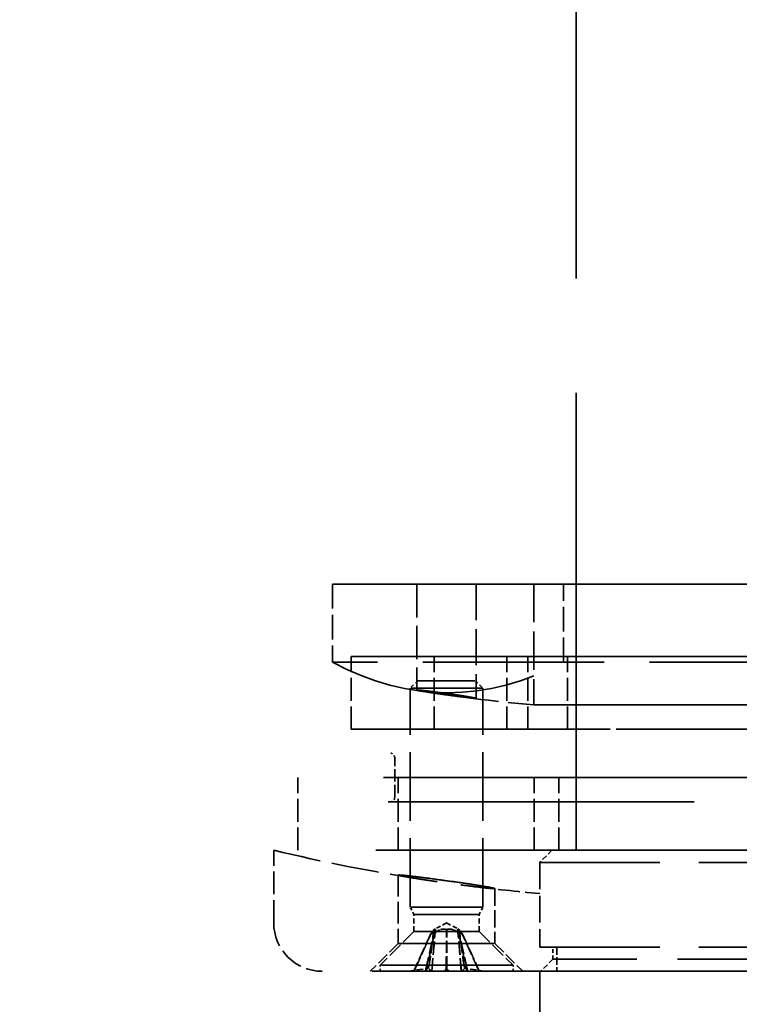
# Model space of a CAD drawing. Header units: millimetres. Extents: x 814 to 3201, y 212 to 4576.
# Tile 56 of 69: x 2423 to 2453, y 4418 to 4459. Entities that reach past the tile are written whole.
import ezdxf

# ---------------------------------------------------------------- set-up
doc = ezdxf.new("R2010")
doc.units = ezdxf.units.MM
doc.header["$LTSCALE"] = 18
doc.linetypes.add('DASHED', pattern=[0.2068, 0.1655, -0.0413])
doc.layers.add('Widoczne (ISO)', color=7, linetype='Continuous', lineweight=50)

msp = doc.modelspace()

# ---------------------------------------------------------------- linework, layer by layer
at = {"layer": 'Widoczne (ISO)', "linetype": 'DASHED', "lineweight": 35, "ltscale": 6.345819}
msp.add_line((2445.769, 4424.194), (2445.769, 4484.194), dxfattribs=at)
at = {"layer": 'Widoczne (ISO)', "linetype": 'DASHED', "lineweight": 35, "ltscale": 0.341497}
for p, q in [((2435.691, 4435.194), (2435.691, 4431.964)), ((2445.246, 4431.964), (2445.246, 4435.194))]:
    msp.add_line(p, q, dxfattribs=at)
at = {"layer": 'Widoczne (ISO)', "linetype": 'DASHED', "lineweight": 35, "ltscale": 2.878971}
msp.add_line((2445.246, 4435.194), (2435.691, 4435.194), dxfattribs=at)
at = {"layer": 'Widoczne (ISO)', "linetype": 'DASHED', "lineweight": 35, "ltscale": 2.51606}
for p, q in [((2456.291, 4435.194), (2435.691, 4435.194)), ((2456.291, 4431.964), (2435.691, 4431.964))]:
    msp.add_line(p, q, dxfattribs=at)
at = {"layer": 'Widoczne (ISO)', "linetype": 'DASHED', "lineweight": 35, "ltscale": 0.816956}
msp.add_line((2439.182, 4435.194), (2441.641, 4435.194), dxfattribs=at)
at = {"layer": 'Widoczne (ISO)', "linetype": 'DASHED', "lineweight": 35, "ltscale": 0.463097}
msp.add_line((2439.182, 4435.194), (2439.182, 4430.815), dxfattribs=at)
at = {"layer": 'Widoczne (ISO)', "linetype": 'DASHED', "lineweight": 35, "ltscale": 0.499376}
msp.add_line((2441.641, 4435.194), (2441.641, 4430.472), dxfattribs=at)
at = {"layer": 'Widoczne (ISO)', "linetype": 'DASHED', "lineweight": 35, "ltscale": 3.294508}
for p, q in [((2444.019, 4435.194), (2457.519, 4435.194)), ((2444.019, 4430.199), (2457.519, 4430.199))]:
    msp.add_line(p, q, dxfattribs=at)
at = {"layer": 'Widoczne (ISO)', "linetype": 'DASHED', "lineweight": 35, "ltscale": 0.528265}
msp.add_line((2444.019, 4435.194), (2444.019, 4430.199), dxfattribs=at)
at = {"layer": 'Widoczne (ISO)', "linetype": 'DASHED', "lineweight": 35, "ltscale": 0.057867}
for p, q in [((2445.769, 4435.194), (2445.246, 4435.194)), ((2445.769, 4431.964), (2445.246, 4431.964))]:
    msp.add_line(p, q, dxfattribs=at)
at = {"layer": 'Widoczne (ISO)', "linetype": 'DASHED', "lineweight": 35, "ltscale": 2.407391}
for p, q in [((2436.469, 4432.194), (2456.133, 4432.194)), ((2456.133, 4429.194), (2436.469, 4429.194))]:
    msp.add_line(p, q, dxfattribs=at)
at = {"layer": 'Widoczne (ISO)', "linetype": 'DASHED', "lineweight": 35, "ltscale": 0.317196}
for p, q in [((2436.469, 4429.194), (2436.469, 4432.194)), ((2439.898, 4429.194), (2439.898, 4432.194)), ((2442.898, 4429.194), (2442.898, 4432.194)), ((2443.769, 4429.194), (2443.769, 4432.194)), ((2445.404, 4429.194), (2445.404, 4432.194)), ((2434.269, 4424.194), (2434.269, 4427.194)), ((2438.407, 4424.194), (2438.407, 4427.194)), ((2444.026, 4424.194), (2444.026, 4427.194)), ((2445.046, 4424.194), (2445.046, 4427.194)), ((2433.269, 4421.194), (2433.269, 4424.194))]:
    msp.add_line(p, q, dxfattribs=at)
at = {"layer": 'Widoczne (ISO)', "linetype": 'DASHED', "lineweight": 35, "ltscale": 2.692245}
for p, q in [((2436.469, 4432.194), (2445.404, 4432.194)), ((2445.404, 4429.194), (2436.469, 4429.194))]:
    msp.add_line(p, q, dxfattribs=at)
at = {"layer": 'Widoczne (ISO)', "linetype": 'DASHED', "lineweight": 35, "ltscale": 0.996715}
for p, q in [((2442.898, 4432.194), (2439.898, 4432.194)), ((2441.911, 4430.887), (2438.911, 4430.887)), ((2439.898, 4429.194), (2442.898, 4429.194)), ((2438.407, 4427.194), (2441.917, 4427.194)), ((2438.407, 4424.194), (2441.917, 4424.194)), ((2441.911, 4421.844), (2438.911, 4421.844))]:
    msp.add_line(p, q, dxfattribs=at)
at = {"layer": 'Widoczne (ISO)', "linetype": 'DASHED', "lineweight": 35, "ltscale": 3.473641}
for p, q in [((2443.769, 4432.194), (2457.769, 4432.194)), ((2457.769, 4429.194), (2443.769, 4429.194))]:
    msp.add_line(p, q, dxfattribs=at)
at = {"layer": 'Widoczne (ISO)', "linetype": 'DASHED', "lineweight": 35, "ltscale": 0.04049}
for p, q in [((2445.404, 4432.194), (2445.769, 4432.194)), ((2445.769, 4429.194), (2445.404, 4429.194))]:
    msp.add_line(p, q, dxfattribs=at)
at = {"layer": 'Widoczne (ISO)', "linetype": 'DASHED', "lineweight": 35, "ltscale": 0.045786}
for p, q in [((2439.218, 4431.194), (2438.911, 4430.887)), ((2441.604, 4431.194), (2441.911, 4430.887))]:
    msp.add_line(p, q, dxfattribs=at)
at = {"layer": 'Widoczne (ISO)', "linetype": 'DASHED', "lineweight": 35, "ltscale": 0.792883}
msp.add_line((2439.218, 4431.194), (2441.604, 4431.194), dxfattribs=at)
at = {"layer": 'Widoczne (ISO)', "linetype": 'DASHED', "lineweight": 35, "ltscale": 0.956354}
for p, q in [((2438.911, 4421.844), (2438.911, 4430.887)), ((2441.911, 4421.844), (2441.911, 4430.887))]:
    msp.add_line(p, q, dxfattribs=at)
at = {"layer": 'Widoczne (ISO)', "linetype": 'DASHED', "lineweight": 35, "ltscale": 0.171673}
msp.add_line((2438.269, 4426.391), (2438.269, 4428.015), dxfattribs=at)
at = {"layer": 'Widoczne (ISO)', "linetype": 'DASHED', "lineweight": 35, "ltscale": 9.890312}
msp.add_line((2467.269, 4427.194), (2434.269, 4427.194), dxfattribs=at)
at = {"layer": 'Widoczne (ISO)', "linetype": 'DASHED', "lineweight": 35, "ltscale": 0.335752}
for p, q in [((2440.897, 4427.194), (2444.026, 4427.194)), ((2445.046, 4427.194), (2441.917, 4427.194)), ((2440.897, 4424.194), (2444.026, 4424.194)), ((2445.046, 4424.194), (2441.917, 4424.194))]:
    msp.add_line(p, q, dxfattribs=at)
at = {"layer": 'Widoczne (ISO)', "linetype": 'DASHED', "lineweight": 35, "ltscale": 0.372434}
msp.add_line((2444.026, 4427.194), (2445.769, 4427.194), dxfattribs=at)
at = {"layer": 'Widoczne (ISO)', "linetype": 'DASHED', "lineweight": 35, "ltscale": 0.894676}
for p, q in [((2445.046, 4427.194), (2452.511, 4427.194)), ((2445.046, 4424.194), (2452.511, 4424.194))]:
    msp.add_line(p, q, dxfattribs=at)
at = {"layer": 'Widoczne (ISO)', "linetype": 'DASHED', "lineweight": 35, "ltscale": 1.566285}
msp.add_line((2438.069, 4426.191), (2445.769, 4426.191), dxfattribs=at)
at = {"layer": 'Widoczne (ISO)', "linetype": 'DASHED', "lineweight": 35, "ltscale": 4.219748}
msp.add_line((2438.069, 4426.191), (2463.469, 4426.191), dxfattribs=at)
at = {"layer": 'Widoczne (ISO)', "linetype": 'DASHED', "lineweight": 35, "ltscale": 10.333939}
msp.add_line((2468.269, 4424.194), (2433.269, 4424.194), dxfattribs=at)
at = {"layer": 'Widoczne (ISO)', "linetype": 'DASHED', "lineweight": 35, "ltscale": 9.665897}
msp.add_line((2467.269, 4424.194), (2434.269, 4424.194), dxfattribs=at)
at = {"layer": 'Widoczne (ISO)', "linetype": 'DASHED', "lineweight": 35, "ltscale": 0.199121}
msp.add_line((2444.026, 4424.194), (2444.769, 4424.194), dxfattribs=at)
at = {"layer": 'Widoczne (ISO)', "linetype": 'DASHED', "lineweight": 35, "ltscale": 0.074687}
for p, q in [((2444.769, 4424.194), (2444.269, 4423.694)), ((2444.81, 4419.694), (2444.31, 4419.194))]:
    msp.add_line(p, q, dxfattribs=at)
at = {"layer": 'Widoczne (ISO)', "linetype": 'DASHED', "lineweight": 35, "ltscale": 1.993529}
msp.add_line((2444.769, 4424.194), (2456.769, 4424.194), dxfattribs=at)
at = {"layer": 'Widoczne (ISO)', "linetype": 'DASHED', "lineweight": 35, "ltscale": 2.159665}
for p, q in [((2457.269, 4423.694), (2444.269, 4423.694)), ((2457.269, 4420.194), (2444.269, 4420.194)), ((2444.269, 4419.194), (2457.269, 4419.194))]:
    msp.add_line(p, q, dxfattribs=at)
at = {"layer": 'Widoczne (ISO)', "linetype": 'DASHED', "lineweight": 35, "ltscale": 0.370079}
msp.add_line((2444.269, 4423.694), (2444.269, 4420.194), dxfattribs=at)
at = {"layer": 'Widoczne (ISO)', "linetype": 'DASHED', "lineweight": 35, "ltscale": 0.298677}
msp.add_line((2438.411, 4423.169), (2438.411, 4420.344), dxfattribs=at)
at = {"layer": 'Widoczne (ISO)', "linetype": 'DASHED', "lineweight": 35, "ltscale": 0.23965}
msp.add_line((2442.411, 4422.611), (2442.411, 4420.344), dxfattribs=at)
at = {"layer": 'Widoczne (ISO)', "linetype": 'DASHED', "lineweight": 35, "ltscale": 0.03617}
for p, q in [((2439.065, 4421.537), (2438.911, 4421.844)), ((2441.758, 4421.537), (2441.911, 4421.844))]:
    msp.add_line(p, q, dxfattribs=at)
at = {"layer": 'Widoczne (ISO)', "linetype": 'DASHED', "lineweight": 35, "ltscale": 0.894799}
for p, q in [((2441.758, 4421.537), (2439.065, 4421.537)), ((2441.758, 4420.844), (2439.065, 4420.844))]:
    msp.add_line(p, q, dxfattribs=at)
at = {"layer": 'Widoczne (ISO)', "linetype": 'DASHED', "lineweight": 35, "ltscale": 0.073224}
for p, q in [((2439.065, 4420.844), (2439.065, 4421.537)), ((2441.758, 4420.844), (2441.758, 4421.537))]:
    msp.add_line(p, q, dxfattribs=at)
at = {"layer": 'Widoczne (ISO)', "linetype": 'DASHED', "lineweight": 35, "ltscale": 0.063}
for q in [(2439.884, 4420.914), (2440.938, 4420.914)]:
    msp.add_line((2440.411, 4421.194), q, dxfattribs=at)
at = {"layer": 'Widoczne (ISO)', "linetype": 'DASHED', "lineweight": 35, "ltscale": 0.209808}
for p, q in [((2439.065, 4420.844), (2437.661, 4419.441)), ((2441.758, 4420.844), (2443.161, 4419.441))]:
    msp.add_line(p, q, dxfattribs=at)
at = {"layer": 'Widoczne (ISO)', "linetype": 'DASHED', "lineweight": 35, "ltscale": 0.019364}
for p, q in [((2439.891, 4420.758), (2439.763, 4420.758)), ((2439.908, 4420.758), (2439.776, 4420.758)), ((2441.046, 4420.758), (2440.914, 4420.758)), ((2441.059, 4420.758), (2440.931, 4420.758))]:
    msp.add_line(p, q, dxfattribs=at)
at = {"layer": 'Widoczne (ISO)', "linetype": 'DASHED', "lineweight": 35, "ltscale": 0.183649}
for p, q in [((2439.796, 4419.194), (2439.947, 4420.925)), ((2441.027, 4419.194), (2440.875, 4420.925))]:
    msp.add_line(p, q, dxfattribs=at)
at = {"layer": 'Widoczne (ISO)', "linetype": 'DASHED', "lineweight": 35, "ltscale": 0.183418}
for p, q in [((2439.801, 4419.194), (2439.952, 4420.923)), ((2441.021, 4419.194), (2440.87, 4420.923))]:
    msp.add_line(p, q, dxfattribs=at)
at = {"layer": 'Widoczne (ISO)', "linetype": 'DASHED', "lineweight": 35, "ltscale": 0.171911}
for p, q in [((2438.411, 4420.344), (2437.261, 4419.194)), ((2442.411, 4420.344), (2443.561, 4419.194))]:
    msp.add_line(p, q, dxfattribs=at)
at = {"layer": 'Widoczne (ISO)', "linetype": 'DASHED', "lineweight": 35, "ltscale": 1.328986}
msp.add_line((2438.411, 4420.344), (2442.411, 4420.344), dxfattribs=at)
at = {"layer": 'Widoczne (ISO)', "linetype": 'DASHED', "lineweight": 35, "ltscale": 0.052783}
msp.add_line((2444.81, 4419.694), (2444.81, 4420.194), dxfattribs=at)
at = {"layer": 'Widoczne (ISO)', "linetype": 'DASHED', "lineweight": 35, "ltscale": 0.105665}
msp.add_line((2444.969, 4420.194), (2444.969, 4419.194), dxfattribs=at)
at = {"layer": 'Widoczne (ISO)', "linetype": 'DASHED', "lineweight": 35, "ltscale": 1.827393}
for p, q in [((2443.161, 4419.441), (2437.661, 4419.441)), ((2443.161, 4419.194), (2437.661, 4419.194))]:
    msp.add_line(p, q, dxfattribs=at)
at = {"layer": 'Widoczne (ISO)', "linetype": 'DASHED', "lineweight": 35, "ltscale": 0.025986}
for p, q in [((2437.661, 4419.194), (2437.661, 4419.441)), ((2443.161, 4419.194), (2443.161, 4419.441))]:
    msp.add_line(p, q, dxfattribs=at)
at = {"layer": 'Widoczne (ISO)', "linetype": 'DASHED', "lineweight": 35, "ltscale": 2.271106}
msp.add_line((2456.727, 4419.694), (2444.81, 4419.694), dxfattribs=at)
at = {"layer": 'Widoczne (ISO)', "linetype": 'DASHED', "lineweight": 35, "ltscale": 8.881499}
msp.add_line((2466.269, 4419.194), (2435.269, 4419.194), dxfattribs=at)
at = {"layer": 'Widoczne (ISO)', "linetype": 'DASHED', "lineweight": 35, "ltscale": 2.09321}
msp.add_line((2443.561, 4419.194), (2437.261, 4419.194), dxfattribs=at)
at = {"layer": 'Widoczne (ISO)', "linetype": 'DASHED', "lineweight": 35, "ltscale": 0.089881}
for p, q in [((2438.811, 4419.194), (2439.653, 4419.316)), ((2440.391, 4419.194), (2440.401, 4419.316)), ((2440.432, 4419.194), (2440.421, 4419.316)), ((2442.011, 4419.194), (2441.169, 4419.316))]:
    msp.add_line(p, q, dxfattribs=at)
at = {"layer": 'Widoczne (ISO)', "linetype": 'DASHED', "lineweight": 35, "ltscale": 0.099573}
for p, q in [((2438.811, 4419.194), (2439.751, 4419.194)), ((2439.749, 4419.194), (2438.811, 4419.194)), ((2440.391, 4419.194), (2440.324, 4419.194)), ((2440.341, 4419.194), (2440.432, 4419.194)), ((2440.481, 4419.194), (2440.391, 4419.194)), ((2440.432, 4419.194), (2440.498, 4419.194)), ((2442.011, 4419.194), (2441.071, 4419.194)), ((2441.073, 4419.194), (2442.011, 4419.194))]:
    msp.add_line(p, q, dxfattribs=at)
at = {"layer": 'Widoczne (ISO)', "linetype": 'DASHED', "lineweight": 35, "ltscale": 0.093995}
for p, q in [((2438.979, 4419.194), (2439.705, 4419.194)), ((2439.002, 4419.194), (2439.715, 4419.194)), ((2439.485, 4419.194), (2440.017, 4419.194)), ((2439.521, 4419.194), (2440.035, 4419.194)), ((2441.301, 4419.194), (2440.788, 4419.194)), ((2441.337, 4419.194), (2440.806, 4419.194)), ((2441.82, 4419.194), (2441.107, 4419.194)), ((2441.844, 4419.194), (2441.117, 4419.194))]:
    msp.add_line(p, q, dxfattribs=at)
at = {"layer": 'Widoczne (ISO)', "linetype": 'DASHED', "lineweight": 35, "ltscale": 0.077202}
for p, q in [((2438.979, 4419.194), (2439.485, 4419.194)), ((2439.002, 4419.194), (2439.521, 4419.194)), ((2441.301, 4419.194), (2441.82, 4419.194)), ((2441.337, 4419.194), (2441.844, 4419.194))]:
    msp.add_line(p, q, dxfattribs=at)
at = {"layer": 'Widoczne (ISO)', "linetype": 'DASHED', "lineweight": 35, "ltscale": 0.036577}
for p, q in [((2439.705, 4419.194), (2439.796, 4419.194)), ((2439.715, 4419.194), (2439.801, 4419.194)), ((2440.017, 4419.194), (2440.324, 4419.194)), ((2440.035, 4419.194), (2440.341, 4419.194)), ((2440.481, 4419.194), (2440.788, 4419.194)), ((2440.498, 4419.194), (2440.806, 4419.194)), ((2441.021, 4419.194), (2441.107, 4419.194)), ((2441.027, 4419.194), (2441.117, 4419.194))]:
    msp.add_line(p, q, dxfattribs=at)
at = {"layer": 'Widoczne (ISO)', "linetype": 'DASHED', "lineweight": 35, "ltscale": 5.97564}
msp.add_line((2444.269, 4419.194), (2444.269, 4362.694), dxfattribs=at)
at = {"layer": 'Widoczne (ISO)', "linetype": 'DASHED', "lineweight": 35, "ltscale": 23.944069}
msp.add_arc((2450.769, 4500.105), 75, 279.77538, 260.22462, dxfattribs=at)
at = {"layer": 'Widoczne (ISO)', "linetype": 'DASHED', "lineweight": 35, "ltscale": 0.532627}
msp.add_arc((2450.769, 4504.894), 75, 260.9885, 264.83639, dxfattribs=at)
at = {"layer": 'Widoczne (ISO)', "linetype": 'DASHED', "lineweight": 35, "ltscale": 0.029438}
msp.add_arc((2438.069, 4428.015), 0.2, 0, 80.0088, dxfattribs=at)
at = {"layer": 'Widoczne (ISO)', "linetype": 'DASHED', "lineweight": 35, "ltscale": 0.033127}
msp.add_arc((2438.069, 4426.391), 0.2, 270, 0, dxfattribs=at)
at = {"layer": 'Widoczne (ISO)', "linetype": 'DASHED', "lineweight": 35, "ltscale": 0.003509}
msp.add_arc((2438.069, 4426.391), 0.2, 260.2246, 270, dxfattribs=at)
at = {"layer": 'Widoczne (ISO)', "linetype": 'DASHED', "lineweight": 35, "ltscale": 0.6607}
msp.add_arc((2450.769, 4497.124), 75, 256.5066, 261.27957, dxfattribs=at)
at = {"layer": 'Widoczne (ISO)', "linetype": 'DASHED', "lineweight": 35, "ltscale": 0.302402}
msp.add_arc((2450.769, 4497.124), 75, 262.84316, 265.02813, dxfattribs=at)
at = {"layer": 'Widoczne (ISO)', "linetype": 'DASHED', "lineweight": 35, "ltscale": 0.332172}
msp.add_arc((2435.269, 4421.194), 2, 180, 270, dxfattribs=at)
at = {"layer": 'Widoczne (ISO)', "linetype": 'DASHED', "lineweight": 35, "ltscale": 2.895371}
msp.add_ellipse((2440.469, 4504.894), major_axis=(0, -74.189), ratio=0.351006, start_param=6.098681, end_param=6.46769, dxfattribs=at)
at = {"layer": 'Widoczne (ISO)', "linetype": 'DASHED', "lineweight": 35, "ltscale": 0.018689}
for centre, major_axis, ratio, start_param, end_param in [((2439.59, 4418.989), (-0.02, -0.338), 0.567874, 2.256496, 2.912804), ((2439.585, 4418.989), (0.028, 0.338), 0.565483, 5.410115, 6.066423), ((2440.217, 4418.989), (-0.195, -0.338), 0.030198, 3.421929, 4.078236), ((2440.238, 4418.989), (0.195, 0.338), 0.04118, 0.28664, 0.942947), ((2440.584, 4418.989), (-0.195, 0.338), 0.04118, 5.340238, 5.996546), ((2440.605, 4418.989), (0.195, -0.338), 0.030198, 2.204949, 2.861257), ((2441.232, 4418.989), (0.02, -0.338), 0.567874, 3.370381, 4.026689), ((2441.237, 4418.989), (-0.028, 0.338), 0.565483, 0.216762, 0.87307)]:
    msp.add_ellipse(centre, major_axis=major_axis, ratio=ratio, start_param=start_param, end_param=end_param, dxfattribs=at)
at = {"layer": 'Widoczne (ISO)', "linetype": 'DASHED', "lineweight": 35, "ltscale": 0.820908}
msp.add_open_spline([(2439.198, 4430.817), (2439.173, 4430.817), (2439.176, 4430.813), (2439.25, 4430.795), (2439.32, 4430.782), (2439.499, 4430.751), (2439.621, 4430.731), (2439.899, 4430.688), (2440.057, 4430.665), (2440.362, 4430.621), (2440.529, 4430.598), (2440.849, 4430.555), (2441.002, 4430.535), (2441.253, 4430.505), (2441.368, 4430.491), (2441.541, 4430.474), (2441.599, 4430.469), (2441.649, 4430.469), (2441.646, 4430.474), (2441.572, 4430.491), (2441.502, 4430.505), (2441.323, 4430.535), (2441.202, 4430.555), (2440.923, 4430.598), (2440.765, 4430.621), (2440.461, 4430.665), (2440.293, 4430.688), (2439.973, 4430.731), (2439.82, 4430.751), (2439.57, 4430.782), (2439.454, 4430.795), (2439.281, 4430.813), (2439.224, 4430.817), (2439.198, 4430.817)], degree=3, knots=[0, 0, 0, 0, 0.0462899, 0.0462899, 0.0925797, 0.0925797, 0.1393794, 0.1393794, 0.1861791, 0.1861791, 0.2329772, 0.2329772, 0.2797752, 0.2797752, 0.3260649, 0.3260649, 0.3723546, 0.3723546, 0.4186443, 0.4186443, 0.464934, 0.464934, 0.511732, 0.511732, 0.55853, 0.55853, 0.6053298, 0.6053298, 0.6521295, 0.6521295, 0.6984193, 0.6984193, 0.7447092, 0.7447092, 0.7447092, 0.7447092], dxfattribs=at)
at = {"layer": 'Widoczne (ISO)', "linetype": 'DASHED', "lineweight": 35, "ltscale": 1.335418}
msp.add_open_spline([(2440.74, 4422.89), (2440.987, 4422.854), (2441.244, 4422.816), (2441.697, 4422.746), (2441.894, 4422.715), (2442.185, 4422.665), (2442.3, 4422.643), (2442.42, 4422.614), (2442.425, 4422.607), (2442.343, 4422.607), (2442.249, 4422.614), (2441.968, 4422.643), (2441.78, 4422.665), (2441.372, 4422.715), (2441.124, 4422.746), (2440.603, 4422.816), (2440.331, 4422.854), (2439.835, 4422.925), (2439.579, 4422.963), (2439.125, 4423.033), (2438.928, 4423.065), (2438.637, 4423.115), (2438.522, 4423.137), (2438.403, 4423.166), (2438.397, 4423.173), (2438.48, 4423.173), (2438.573, 4423.166), (2438.854, 4423.137), (2439.042, 4423.115), (2439.45, 4423.065), (2439.698, 4423.033), (2440.219, 4422.963), (2440.492, 4422.925), (2440.74, 4422.89)], degree=3, knots=[0, 0, 0, 0, 0.076125, 0.076125, 0.15225, 0.15225, 0.227548, 0.227548, 0.302846, 0.302846, 0.378145, 0.378145, 0.453443, 0.453443, 0.529568, 0.529568, 0.605692, 0.605692, 0.681822, 0.681822, 0.757951, 0.757951, 0.83325, 0.83325, 0.908548, 0.908548, 0.983847, 0.983847, 1.059146, 1.059146, 1.135275, 1.135275, 1.211404, 1.211404, 1.211404, 1.211404], dxfattribs=at)
at = {"layer": 'Widoczne (ISO)', "linetype": 'DASHED', "lineweight": 35, "ltscale": 0.176029}
for points, weights in [([(2439.763, 4420.758), (2439.527, 4420.246), (2439.084, 4419.272)], [1, 1.0526638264, 1.00378810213]), ([(2439.106, 4419.272), (2439.543, 4420.246), (2439.776, 4420.758)], [1.00378810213, 1.0526638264, 1]), ([(2439.554, 4419.272), (2439.773, 4420.246), (2439.891, 4420.758)], [1.00378810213, 1.0526638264, 1]), ([(2439.908, 4420.758), (2439.796, 4420.246), (2439.588, 4419.272)], [1, 1.0526638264, 1.00378810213]), ([(2440.914, 4420.758), (2441.026, 4420.246), (2441.235, 4419.272)], [1, 1.0526638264, 1.00378810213]), ([(2441.268, 4419.272), (2441.049, 4420.246), (2440.931, 4420.758)], [1.00378810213, 1.0526638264, 1]), ([(2441.716, 4419.272), (2441.279, 4420.246), (2441.046, 4420.758)], [1.00378810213, 1.0526638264, 1]), ([(2441.059, 4420.758), (2441.295, 4420.246), (2441.738, 4419.272)], [1, 1.0526638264, 1.00378810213])]:
    msp.add_rational_spline(points, weights, degree=2, dxfattribs=at)
at = {"layer": 'Widoczne (ISO)', "linetype": 'DASHED', "lineweight": 35, "ltscale": 0.170484}
for points in [[(2439.653, 4419.316), (2439.66, 4419.338), (2439.665, 4419.359), (2439.706, 4419.534), (2439.734, 4419.721), (2439.795, 4420.16), (2439.828, 4420.446), (2439.866, 4420.792), (2439.873, 4420.852), (2439.879, 4420.911)], [(2440.401, 4419.316), (2440.402, 4419.338), (2440.402, 4419.359), (2440.402, 4419.534), (2440.402, 4419.721), (2440.403, 4420.16), (2440.404, 4420.446), (2440.404, 4420.792), (2440.404, 4420.852), (2440.404, 4420.911)], [(2440.421, 4419.316), (2440.421, 4419.338), (2440.421, 4419.359), (2440.42, 4419.534), (2440.42, 4419.721), (2440.419, 4420.16), (2440.419, 4420.446), (2440.418, 4420.792), (2440.418, 4420.852), (2440.418, 4420.911)], [(2441.169, 4419.316), (2441.163, 4419.338), (2441.157, 4419.359), (2441.116, 4419.534), (2441.089, 4419.721), (2441.027, 4420.16), (2440.994, 4420.446), (2440.956, 4420.792), (2440.949, 4420.852), (2440.943, 4420.911)]]:
    msp.add_open_spline(points, degree=3, knots=[-2.7963552, -2.7963552, -2.7963552, -2.7963552, -2.7900399, -2.7900399, -2.7426847, -2.7426847, -2.6569758, -2.6569758, -2.6392228, -2.6392228, -2.6392228, -2.6392228], dxfattribs=at)
at = {"layer": 'Widoczne (ISO)', "linetype": 'DASHED', "lineweight": 35, "ltscale": 0.002975}
for points, weights in [([(2439.785, 4420.772), (2439.774, 4420.765), (2439.763, 4420.758)], [1.02927435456, 1.01465889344, 1]), ([(2439.776, 4420.758), (2439.787, 4420.765), (2439.798, 4420.772)], [1, 1.01465889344, 1.02927435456]), ([(2439.891, 4420.758), (2439.899, 4420.765), (2439.906, 4420.772)], [1, 1.01465889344, 1.02927435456]), ([(2439.922, 4420.772), (2439.915, 4420.765), (2439.908, 4420.758)], [1.02927435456, 1.01465889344, 1]), ([(2440.901, 4420.772), (2440.907, 4420.765), (2440.914, 4420.758)], [1.02927435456, 1.01465889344, 1]), ([(2440.931, 4420.758), (2440.923, 4420.765), (2440.916, 4420.772)], [1, 1.01465889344, 1.02927435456]), ([(2441.046, 4420.758), (2441.035, 4420.765), (2441.025, 4420.772)], [1, 1.01465889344, 1.02927435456]), ([(2441.037, 4420.772), (2441.048, 4420.765), (2441.059, 4420.758)], [1.02927435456, 1.01465889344, 1])]:
    msp.add_rational_spline(points, weights, degree=2, dxfattribs=at)
at = {"layer": 'Widoczne (ISO)', "linetype": 'DASHED', "lineweight": 35, "ltscale": 0.063795}
for points, knots in [([(2439.879, 4420.911), (2439.887, 4420.916), (2439.895, 4420.92), (2439.918, 4420.931), (2439.93, 4420.935), (2439.945, 4420.935), (2439.948, 4420.931), (2439.945, 4420.915), (2439.939, 4420.904), (2439.92, 4420.878), (2439.904, 4420.861), (2439.863, 4420.826), (2439.838, 4420.807), (2439.813, 4420.79), (2439.804, 4420.784), (2439.795, 4420.778), (2439.785, 4420.772)], [-0.05372527, -0.05372527, -0.05372527, -0.05372527, -0.04982808, -0.04982808, -0.04051932, -0.04051932, -0.03121055, -0.03121055, -0.02190179, -0.02190179, -0.01095089, -0.01095089, 0, 0, 0, 0.00382906, 0.00382906, 0.00382906, 0.00382906]), ([(2439.798, 4420.772), (2439.807, 4420.778), (2439.816, 4420.784), (2439.85, 4420.807), (2439.874, 4420.826), (2439.913, 4420.861), (2439.928, 4420.878), (2439.946, 4420.904), (2439.952, 4420.915), (2439.953, 4420.931), (2439.949, 4420.935), (2439.932, 4420.935), (2439.919, 4420.931), (2439.895, 4420.92), (2439.888, 4420.916), (2439.879, 4420.911)], [0.13976647, 0.13976647, 0.13976647, 0.13976647, 0.14359553, 0.14359553, 0.15454642, 0.15454642, 0.16549732, 0.16549732, 0.17480608, 0.17480608, 0.18411485, 0.18411485, 0.19342361, 0.19342361, 0.1973208, 0.1973208, 0.1973208, 0.1973208]), ([(2439.906, 4420.772), (2439.912, 4420.778), (2439.919, 4420.784), (2439.947, 4420.807), (2439.973, 4420.826), (2440.031, 4420.861), (2440.064, 4420.878), (2440.124, 4420.904), (2440.156, 4420.915), (2440.22, 4420.931), (2440.253, 4420.935), (2440.313, 4420.935), (2440.344, 4420.931), (2440.383, 4420.92), (2440.394, 4420.916), (2440.404, 4420.911)], [0.13976647, 0.13976647, 0.13976647, 0.13976647, 0.14359553, 0.14359553, 0.15454642, 0.15454642, 0.16549732, 0.16549732, 0.17480608, 0.17480608, 0.18411485, 0.18411485, 0.19342361, 0.19342361, 0.1973208, 0.1973208, 0.1973208, 0.1973208]), ([(2440.418, 4420.911), (2440.407, 4420.916), (2440.396, 4420.92), (2440.357, 4420.931), (2440.326, 4420.935), (2440.265, 4420.935), (2440.232, 4420.931), (2440.167, 4420.915), (2440.136, 4420.904), (2440.077, 4420.878), (2440.044, 4420.861), (2439.987, 4420.826), (2439.961, 4420.807), (2439.942, 4420.79), (2439.935, 4420.784), (2439.928, 4420.778), (2439.922, 4420.772)], [-0.05372527, -0.05372527, -0.05372527, -0.05372527, -0.04982808, -0.04982808, -0.04051932, -0.04051932, -0.03121055, -0.03121055, -0.02190179, -0.02190179, -0.01095089, -0.01095089, 0, 0, 0, 0.00382906, 0.00382906, 0.00382906, 0.00382906]), ([(2440.404, 4420.911), (2440.415, 4420.916), (2440.426, 4420.92), (2440.466, 4420.931), (2440.497, 4420.935), (2440.557, 4420.935), (2440.59, 4420.931), (2440.655, 4420.915), (2440.686, 4420.904), (2440.746, 4420.878), (2440.778, 4420.861), (2440.836, 4420.826), (2440.861, 4420.807), (2440.881, 4420.79), (2440.888, 4420.784), (2440.894, 4420.778), (2440.901, 4420.772)], [-0.05372527, -0.05372527, -0.05372527, -0.05372527, -0.04982808, -0.04982808, -0.04051932, -0.04051932, -0.03121055, -0.03121055, -0.02190179, -0.02190179, -0.01095089, -0.01095089, 0, 0, 0, 0.00382906, 0.00382906, 0.00382906, 0.00382906]), ([(2440.916, 4420.772), (2440.91, 4420.778), (2440.903, 4420.784), (2440.875, 4420.807), (2440.849, 4420.826), (2440.791, 4420.861), (2440.758, 4420.878), (2440.698, 4420.904), (2440.667, 4420.915), (2440.602, 4420.931), (2440.569, 4420.935), (2440.509, 4420.935), (2440.478, 4420.931), (2440.439, 4420.92), (2440.428, 4420.916), (2440.418, 4420.911)], [0.13976647, 0.13976647, 0.13976647, 0.13976647, 0.14359553, 0.14359553, 0.15454642, 0.15454642, 0.16549732, 0.16549732, 0.17480608, 0.17480608, 0.18411485, 0.18411485, 0.19342361, 0.19342361, 0.1973208, 0.1973208, 0.1973208, 0.1973208]), ([(2441.025, 4420.772), (2441.015, 4420.778), (2441.006, 4420.784), (2440.972, 4420.807), (2440.948, 4420.826), (2440.909, 4420.861), (2440.894, 4420.878), (2440.876, 4420.904), (2440.871, 4420.915), (2440.869, 4420.931), (2440.874, 4420.935), (2440.89, 4420.935), (2440.903, 4420.931), (2440.927, 4420.92), (2440.935, 4420.916), (2440.943, 4420.911)], [0.13976647, 0.13976647, 0.13976647, 0.13976647, 0.14359553, 0.14359553, 0.15454642, 0.15454642, 0.16549732, 0.16549732, 0.17480608, 0.17480608, 0.18411485, 0.18411485, 0.19342361, 0.19342361, 0.1973208, 0.1973208, 0.1973208, 0.1973208]), ([(2440.943, 4420.911), (2440.935, 4420.916), (2440.928, 4420.92), (2440.905, 4420.931), (2440.892, 4420.935), (2440.878, 4420.935), (2440.874, 4420.931), (2440.877, 4420.915), (2440.883, 4420.904), (2440.903, 4420.878), (2440.919, 4420.861), (2440.959, 4420.826), (2440.984, 4420.807), (2441.009, 4420.79), (2441.018, 4420.784), (2441.028, 4420.778), (2441.037, 4420.772)], [-0.05372527, -0.05372527, -0.05372527, -0.05372527, -0.04982808, -0.04982808, -0.04051932, -0.04051932, -0.03121055, -0.03121055, -0.02190179, -0.02190179, -0.01095089, -0.01095089, 0, 0, 0, 0.00382906, 0.00382906, 0.00382906, 0.00382906])]:
    msp.add_open_spline(points, degree=3, knots=knots, dxfattribs=at)
at = {"layer": 'Widoczne (ISO)', "linetype": 'DASHED', "lineweight": 35, "ltscale": 0.016263}
for points, knots in [([(2438.979, 4419.194), (2438.993, 4419.194), (2439.01, 4419.198), (2439.036, 4419.211), (2439.051, 4419.223), (2439.07, 4419.245), (2439.078, 4419.258), (2439.084, 4419.272)], [0.02076039, 0.02076039, 0.02076039, 0.02076039, 0.02593303, 0.02593303, 0.03109721, 0.03109721, 0.03532758, 0.03532758, 0.03532758, 0.03532758]), ([(2439.106, 4419.272), (2439.1, 4419.258), (2439.092, 4419.245), (2439.073, 4419.223), (2439.058, 4419.211), (2439.032, 4419.198), (2439.016, 4419.194), (2439.002, 4419.194)], [0.04758377, 0.04758377, 0.04758377, 0.04758377, 0.05181414, 0.05181414, 0.05697832, 0.05697832, 0.06215096, 0.06215096, 0.06215096, 0.06215096]), ([(2439.554, 4419.272), (2439.551, 4419.258), (2439.546, 4419.245), (2439.534, 4419.223), (2439.525, 4419.211), (2439.507, 4419.198), (2439.495, 4419.194), (2439.485, 4419.194)], [0.04758377, 0.04758377, 0.04758377, 0.04758377, 0.05181414, 0.05181414, 0.05697832, 0.05697832, 0.06215096, 0.06215096, 0.06215096, 0.06215096]), ([(2439.521, 4419.194), (2439.531, 4419.194), (2439.543, 4419.198), (2439.56, 4419.211), (2439.569, 4419.223), (2439.58, 4419.245), (2439.585, 4419.258), (2439.588, 4419.272)], [0.02076039, 0.02076039, 0.02076039, 0.02076039, 0.02593303, 0.02593303, 0.03109721, 0.03109721, 0.03532758, 0.03532758, 0.03532758, 0.03532758]), ([(2441.301, 4419.194), (2441.291, 4419.194), (2441.28, 4419.198), (2441.262, 4419.211), (2441.253, 4419.223), (2441.242, 4419.245), (2441.238, 4419.258), (2441.235, 4419.272)], [0.02076039, 0.02076039, 0.02076039, 0.02076039, 0.02593303, 0.02593303, 0.03109721, 0.03109721, 0.03532758, 0.03532758, 0.03532758, 0.03532758]), ([(2441.268, 4419.272), (2441.271, 4419.258), (2441.276, 4419.245), (2441.288, 4419.223), (2441.297, 4419.211), (2441.315, 4419.198), (2441.327, 4419.194), (2441.337, 4419.194)], [0.04758377, 0.04758377, 0.04758377, 0.04758377, 0.05181414, 0.05181414, 0.05697832, 0.05697832, 0.06215096, 0.06215096, 0.06215096, 0.06215096]), ([(2441.716, 4419.272), (2441.722, 4419.258), (2441.731, 4419.245), (2441.749, 4419.223), (2441.764, 4419.211), (2441.79, 4419.198), (2441.807, 4419.194), (2441.82, 4419.194)], [0.04758377, 0.04758377, 0.04758377, 0.04758377, 0.05181414, 0.05181414, 0.05697832, 0.05697832, 0.06215096, 0.06215096, 0.06215096, 0.06215096]), ([(2441.844, 4419.194), (2441.83, 4419.194), (2441.813, 4419.198), (2441.786, 4419.211), (2441.772, 4419.223), (2441.752, 4419.245), (2441.744, 4419.258), (2441.738, 4419.272)], [0.02076039, 0.02076039, 0.02076039, 0.02076039, 0.02593303, 0.02593303, 0.03109721, 0.03109721, 0.03532758, 0.03532758, 0.03532758, 0.03532758])]:
    msp.add_open_spline(points, degree=3, knots=knots, dxfattribs=at)

doc.saveas('drawing.dxf')
